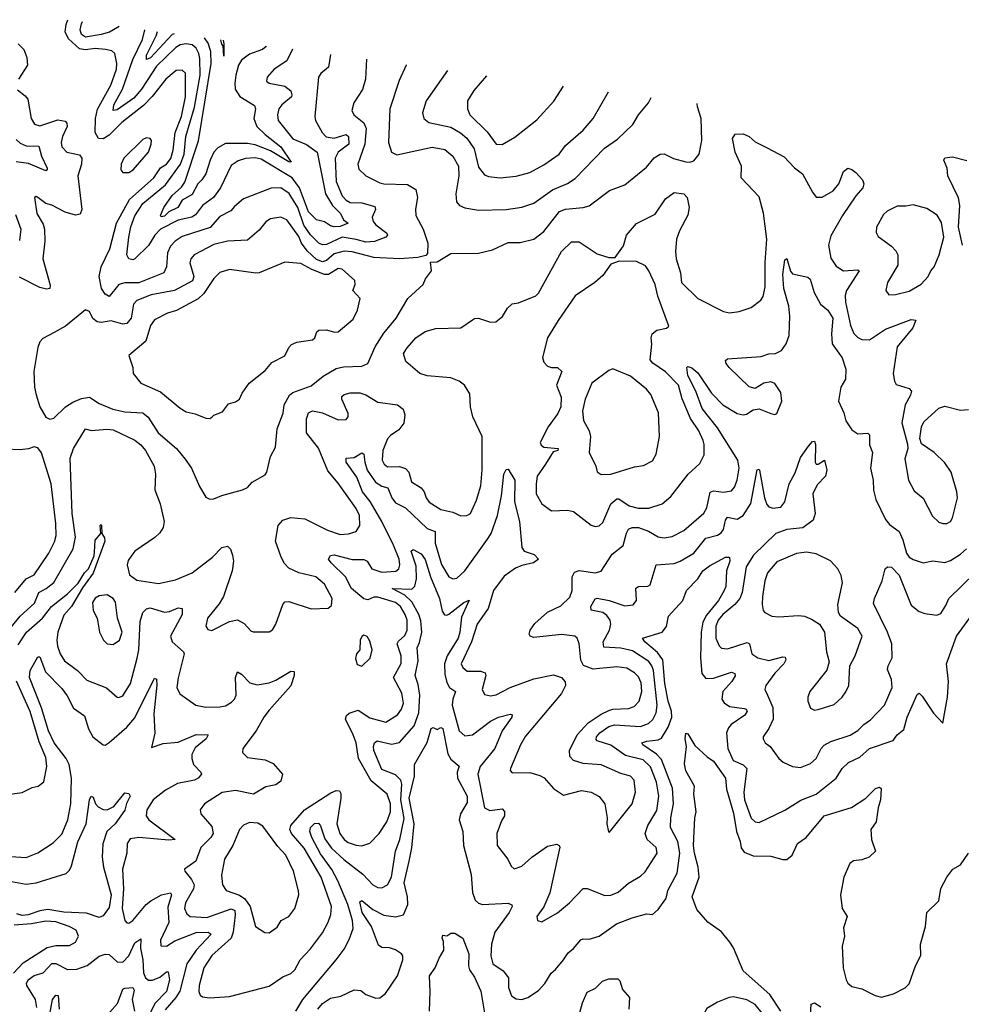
# Model space of a CAD drawing. Extents: x 1678431 to 1860718, y 384618 to 522882.
# Tile 128 of 256: x 1681672 to 1686439, y 503310 to 508296. Entities that reach past the tile are written whole.
import ezdxf

# ---------------------------------------------------------------- set-up
doc = ezdxf.new("R2010")
doc.units = 0

msp = doc.modelspace()

# ---------------------------------------------------------------- linework, layer by layer
at = {"layer": '0CON10XD'}
for points in [[(1683246.2, 508120.3), (1683235.7, 508055), (1683196.4, 508023.6), (1683184.4, 508005), (1683166.4, 507806.4), (1683170.5, 507785), (1683202.8, 507725), (1683223.3, 507703.3), (1683265, 507696.5), (1683324.7, 507714.7), (1683336.2, 507705), (1683337.8, 507665), (1683284.7, 507625), (1683269.2, 507595), (1683275, 507476.2), (1683304.9, 507404.9), (1683325, 507382.2), (1683345, 507370.3), (1683405, 507369.5), (1683470.9, 507350.9), (1683473.3, 507335), (1683456.8, 507296.8), (1683461.3, 507275), (1683475, 507257.9), (1683531.5, 507215), (1683533.8, 507205), (1683525.6, 507194.4), (1683467.6, 507172.4), (1683425, 507170.2), (1683375, 507183.1), (1683305, 507194.8), (1683225, 507157.2), (1683205, 507156.3), (1683186.4, 507165), (1683145, 507207), (1683110.8, 507255), (1683080.5, 507345), (1683036.2, 507416.2), (1682995, 507444.2), (1682945, 507442.8), (1682805, 507388.5), (1682759.3, 507350.7), (1682741.7, 507328.3), (1682685, 507299.6), (1682636.1, 507243.9), (1682495, 507197.9), (1682459.1, 507175), (1682435, 507148.9), (1682420.3, 507115), (1682414.7, 507045), (1682402.2, 507015), (1682275, 506964.4), (1682205, 506963), (1682175, 506955.3), (1682125, 506894.4), (1682105, 506906.5), (1682086.8, 506935), (1682074.5, 506995), (1682085.6, 507045), (1682129.4, 507135), (1682162.5, 507265), (1682228.1, 507385), (1682352.1, 507495), (1682384.4, 507545.6), (1682415, 507565.2), (1682437.3, 507592.7), (1682450, 507635), (1682458.9, 507725), (1682492, 507805), (1682511.9, 507905), (1682510.9, 508025), (1682495, 508040), (1682465, 508039.1), (1682411.5, 507995), (1682343.5, 507906.5), (1682299.2, 507860.8), (1682190, 507775), (1682125, 507711.4), (1682095, 507692.5), (1682071.5, 507695), (1682054.2, 507725), (1682056.4, 507795), (1682066.6, 507843.4), (1682133.8, 507965), (1682162.9, 508045), (1682164.7, 508075), (1682154.4, 508125), (1682138.5, 508138.5), (1682107.5, 508145), (1682055, 508149.4), (1682005, 508143.6), (1681975, 508149.1), (1681918.7, 508198.7), (1681903, 508235), (1681907.5, 508272.5), (1681915.3, 508296)], [(1682176.5, 508261.6), (1682127.7, 508232.3), (1682085, 508221.2), (1682005, 508208.3), (1681985, 508221.6), (1681978.1, 508245), (1681984.8, 508275), (1681990.8, 508286.1)], [(1683054, 508146.6), (1683025, 508087.1), (1682961.1, 508045), (1682924.3, 508005), (1682922.5, 507985), (1682936, 507974), (1683015, 507959.4), (1683044.7, 507935), (1683050.7, 507915), (1683047.5, 507905), (1682999.5, 507865), (1682984.6, 507845), (1682977.1, 507815), (1682980.8, 507785), (1683055, 507693.1), (1683125, 507664.1), (1683178.2, 507625), (1683221.1, 507415), (1683255.5, 507355), (1683296.4, 507315), (1683312.1, 507282.1), (1683335.8, 507265), (1683295, 507248.7), (1683265, 507247.1), (1683245, 507252.5), (1683215, 507272.8), (1683175, 507282.9), (1683135, 507323.5), (1683088.9, 507445), (1683051.9, 507495), (1682895, 507589.5), (1682865, 507597.2), (1682815, 507593.1), (1682778, 507582), (1682743, 507557), (1682688.4, 507445), (1682653.4, 507395), (1682597.4, 507355), (1682562.6, 507307.4), (1682543.6, 507296.4), (1682475, 507280.3), (1682384.5, 507235.5), (1682356.1, 507205), (1682325, 507153.1), (1682255, 507085.7), (1682245, 507080.6), (1682224.2, 507085), (1682215.5, 507105), (1682224.8, 507195), (1682235, 507247.1), (1682255, 507302.9), (1682295.2, 507365), (1682409.8, 507460.2), (1682486.1, 507563.9), (1682504.9, 507615), (1682513.6, 507705), (1682557, 507853), (1682585.1, 508015), (1682585, 508098.8), (1682579.8, 508125), (1682565, 508151.6), (1682545, 508168.2), (1682515, 508173.5), (1682485, 508168), (1682462.2, 508155), (1682365, 508060.4), (1682289, 507945), (1682250.9, 507899.1), (1682165, 507838.8), (1682145.5, 507835.5), (1682149.1, 507865), (1682193, 507945), (1682244.6, 508095), (1682293.3, 508195), (1682305.6, 508244.6)], [(1682454, 508225.2), (1682445, 508220.5), (1682335, 508102.2), (1682314.6, 508094.6), (1682314.4, 508115.6), (1682363.2, 508215), (1682369.2, 508236.3)], [(1682918.2, 508164.4), (1682919.7, 508160.3), (1682900.8, 508145), (1682835, 508120.9), (1682795, 508091.8), (1682780, 508065), (1682767.3, 508015), (1682760.7, 507975), (1682762.8, 507945), (1682787.1, 507907.1), (1682860.8, 507860.8), (1682865.4, 507845), (1682857.2, 507795), (1682873.3, 507755), (1682914.7, 507714.7), (1682995, 507652.2), (1683046.5, 507575), (1683035, 507575.7), (1682941.9, 507631.9), (1682865, 507662.6), (1682825, 507669.7), (1682715, 507668.6), (1682675, 507646.6), (1682654.6, 507625.4), (1682635.8, 507585), (1682615.2, 507514.8), (1682594.4, 507485.6), (1682574.8, 507465.2), (1682545, 507410.7), (1682495, 507381.6), (1682472.5, 507345), (1682427.7, 507322.3), (1682405, 507301.9), (1682388.3, 507298.3), (1682384.3, 507305), (1682401.8, 507345), (1682443.5, 507405), (1682491.2, 507448.8), (1682507.5, 507472.5), (1682576.8, 507683.2), (1682641, 508075), (1682639.2, 508135), (1682627.2, 508177.2), (1682608.6, 508204.9)], [(1682702.6, 508192.6), (1682705.5, 508174.5), (1682705, 508111.2), (1682703, 508163), (1682695, 508172.5), (1682690.3, 508194.2)], [(1681665, 508174.4), (1681692.7, 508145), (1681708.9, 508105), (1681711.4, 508065), (1681665.6, 507995)], [(1683427.4, 508095.4), (1683422.9, 507995), (1683408, 507942), (1683363.1, 507875), (1683354.5, 507835.5), (1683364.4, 507815), (1683413.8, 507773.8), (1683425.9, 507745), (1683418.8, 507665), (1683384.7, 507565), (1683389.8, 507539.8), (1683424.3, 507505), (1683495, 507470), (1683515, 507464.6), (1683635, 507460.8), (1683676.9, 507436.9), (1683685.6, 507395), (1683675.8, 507335.8), (1683677.5, 507305), (1683715.5, 507235), (1683738.9, 507165), (1683737.3, 507112.7), (1683727.7, 507102.3), (1683687.8, 507092.2), (1683595, 507085.4), (1683465, 507091.8), (1683355, 507120.2), (1683315, 507124.3), (1683265, 507110.4), (1683225, 507076.8), (1683205, 507069.5), (1683175, 507082), (1683127.3, 507125), (1683099.7, 507165), (1683085, 507198.1), (1683025, 507282.3), (1682995, 507296.2), (1682942.4, 507287.6), (1682917.6, 507272.4), (1682885, 507230.8), (1682825, 507179.4), (1682725, 507175.4), (1682655, 507157.5), (1682555.6, 507105), (1682538.2, 507085), (1682533.2, 507065), (1682553.2, 506995), (1682546.7, 506973.3), (1682455.7, 506925), (1682337.9, 506902.1), (1682266, 506874), (1682248.4, 506855), (1682236.2, 506785), (1682215, 506757.3), (1682195, 506754.7), (1682135, 506771.9), (1682085, 506762.5), (1682065.3, 506765.3), (1682043.3, 506783.3), (1682025, 506818.8), (1682005, 506826.2), (1681904.3, 506745), (1681847.4, 506712.6), (1681788.9, 506681.1), (1681774.2, 506665), (1681763.4, 506636.6), (1681743.8, 506515), (1681747.3, 506435), (1681755, 506396.7), (1681774.5, 506335), (1681805, 506283.3), (1681825, 506273.3), (1681845, 506277.5), (1681904.6, 506335.4), (1681940.6, 506359.4), (1681985, 506377.7), (1682025, 506385.5), (1682075, 506352.1), (1682143.4, 506323.4), (1682205, 506310.6), (1682295, 506305.3), (1682323.5, 506283.5), (1682374, 506204), (1682465.5, 506125), (1682510.5, 506070.5), (1682542.5, 506025), (1682582.8, 505932.8), (1682615, 505878.8), (1682635, 505868.8), (1682655, 505870), (1682695, 505887.5), (1682800, 505915), (1682825, 505926.7), (1682850, 505955), (1682915, 505991.2), (1682923.8, 506005), (1682942, 506085), (1682967.8, 506132.2), (1682976.5, 506225), (1683006, 506304), (1683010.7, 506345), (1683038.5, 506395), (1683055, 506408.2), (1683148, 506442), (1683208.8, 506491.2), (1683275, 506530.5), (1683311.7, 506538.3), (1683405, 506541.1), (1683434, 506555), (1683471.3, 506638.7), (1683515, 506708.5), (1683577.9, 506785), (1683636.4, 506883.6), (1683715, 506956), (1683726.1, 506983.9), (1683756.7, 507025), (1683752.5, 507067.5), (1683785, 507070), (1683855, 507111.4), (1683995.5, 507114.5), (1684065, 507130), (1684145, 507167.8), (1684205, 507167.8), (1684274.6, 507185.4), (1684325, 507223.3), (1684405.4, 507325), (1684435, 507336.7), (1684525.3, 507344.7), (1684555, 507353.8), (1684658.1, 507431.9), (1684735, 507460.6), (1684845, 507548.9), (1684883.3, 507596.7), (1684915, 507614.3), (1684935, 507616.7), (1684982.6, 507592.6), (1685045, 507577.1), (1685065, 507574.6), (1685085, 507581.1), (1685111.1, 507615), (1685125.3, 507684.7), (1685122.7, 507795), (1685102.7, 507855), (1685102.4, 507872.1)], [(1683630, 508067.5), (1683628.5, 508065), (1683592.7, 507987.3), (1683546.2, 507845), (1683539.2, 507675), (1683555, 507626), (1683581.1, 507611.1), (1683759.5, 507650.5), (1683825, 507637.9), (1683865, 507604.4), (1683893.8, 507555), (1683895.3, 507505), (1683879.6, 507415), (1683883.6, 507373.6), (1683898, 507355), (1683925, 507343.3), (1683995, 507331.1), (1684135.4, 507334.6), (1684215, 507346), (1684275, 507367.2), (1684370, 507435), (1684445, 507466.7), (1684485, 507491.9), (1684633.5, 507645), (1684699, 507691), (1684776.7, 507765), (1684805.3, 507814.7), (1684855.3, 507874.7), (1684868.7, 507902.2)], [(1683837.4, 508038.9), (1683730.6, 507885), (1683712.2, 507825), (1683718.6, 507795), (1683744.2, 507775), (1683855, 507751.6), (1683903.4, 507723.4), (1683935, 507695.4), (1683972.7, 507642.7), (1683995, 507548.6), (1684025, 507510), (1684045, 507501.5), (1684105, 507495.4), (1684185, 507503.6), (1684255, 507523.1), (1684325, 507560.9), (1684402.9, 507615), (1684435, 507658.9), (1684524, 507736), (1684575.6, 507795), (1684652.4, 507930.1)], [(1684035.6, 508011.6), (1683972.1, 507937.9), (1683940, 507885), (1683938.5, 507845), (1683950.9, 507815), (1684038.3, 507728.3), (1684084, 507665), (1684115, 507664.5), (1684178.3, 507701.7), (1684290.4, 507789.6), (1684376.9, 507883.1), (1684425.3, 507959.4)], [(1681660.7, 507940.7), (1681700.1, 507910.1), (1681712.8, 507892.8), (1681730.8, 507795), (1681747.3, 507767.3), (1681775, 507758.8), (1681865, 507789), (1681902.9, 507782.9), (1681911.6, 507771.6), (1681913.3, 507755), (1681888.8, 507705), (1681882.1, 507675), (1681885, 507652), (1681910.8, 507625), (1681975, 507612.2), (1681986.9, 507595), (1681985.3, 507565), (1681966, 507505), (1681986.8, 507335), (1681978.1, 507311.9), (1681955, 507306.9), (1681902, 507322), (1681835, 507357.5), (1681805, 507365.8), (1681765, 507396), (1681755, 507400), (1681747.5, 507395), (1681759.5, 507315), (1681790.8, 507260.8), (1681797.5, 507235), (1681798.9, 507175), (1681790, 507085), (1681827.4, 506952.6), (1681824.3, 506935.7), (1681808.3, 506931.7), (1681775, 506939.2), (1681671.5, 506991.5)], [(1681629.6, 505220.4), (1681674.2, 505275), (1681747.9, 505342.1), (1681769.2, 505395), (1681806.9, 505415), (1681845, 505446.7), (1681942.5, 505617.5), (1681954.8, 505675), (1681937.6, 505795), (1681928.2, 506075), (1681944.7, 506125), (1682005, 506223.5), (1682035, 506216.1), (1682115, 506222.4), (1682145, 506218.8), (1682255, 506166.2), (1682285, 506143.8), (1682308.4, 506115), (1682352.3, 506035), (1682359.2, 505995), (1682355.8, 505915), (1682382.9, 505845), (1682403.8, 505755), (1682399.2, 505725), (1682381.9, 505698.1), (1682356.3, 505673.7), (1682255.8, 505605), (1682239.4, 505585), (1682222, 505558), (1682216.9, 505535), (1682228.8, 505485), (1682265, 505458), (1682375, 505440.8), (1682460.9, 505459.1), (1682545.6, 505495), (1682647.8, 505575), (1682695, 505623.1), (1682725, 505630), (1682740, 505615), (1682750.4, 505585), (1682754.5, 505555), (1682747.5, 505505), (1682704.2, 505375.8), (1682682.5, 505337.5), (1682623.1, 505265), (1682614, 505225), (1682625, 505208.8), (1682645, 505204), (1682735, 505248.5), (1682775, 505256.7), (1682807.9, 505237.9), (1682841.7, 505201.7), (1682853.6, 505196.4), (1682935, 505196.2), (1682952.7, 505207.3), (1682968.6, 505235), (1683004.4, 505335), (1683015, 505347.5), (1683035, 505350), (1683147.7, 505312.3), (1683233.6, 505316.4), (1683250.7, 505329.3), (1683254.2, 505365), (1683215, 505438.6), (1683171.2, 505475), (1683085, 505494.5), (1683035, 505518.1), (1683012.9, 505542.9), (1682995.3, 505575.3), (1682966.5, 505655), (1682980.4, 505735), (1683005, 505762.1), (1683044.7, 505775.3), (1683115, 505769.2), (1683230.9, 505710.9), (1683295, 505690), (1683336.9, 505693.1), (1683376, 505705), (1683394.4, 505735), (1683392.5, 505785), (1683375, 505821.1), (1683285, 505949.6), (1683231.8, 506011.8), (1683185, 506125.6), (1683124.8, 506204.8), (1683124.4, 506275.6), (1683134.1, 506305.9), (1683155.2, 506315.2), (1683205.7, 506305.7), (1683285, 506269.5), (1683325, 506271.4), (1683335.6, 506285), (1683335, 506302.5), (1683303.1, 506375), (1683302.8, 506387.2), (1683315, 506398.1), (1683345, 506407.3), (1683395, 506406.1), (1683425, 506396.7), (1683485, 506359.4), (1683585, 506346.1), (1683613.3, 506323.2), (1683621.9, 506295), (1683616.6, 506253.4), (1683591.2, 506218.8), (1683548.9, 506191.1), (1683535, 506174.4), (1683510, 506115), (1683508, 506065), (1683517.3, 506045), (1683535, 506031.2), (1683595, 506034.2), (1683625, 506022.9), (1683641.6, 506005), (1683656.4, 505956.4), (1683705, 505926), (1683719.1, 505905), (1683729.6, 505875), (1683745, 505853.1), (1683805, 505816.5), (1683865, 505802.7), (1683905, 505783.1), (1683935, 505785.6), (1683953.6, 505796.4), (1683985, 505863.8), (1684006.9, 505935), (1684013.7, 506016.3), (1684012.8, 506185), (1683966.7, 506285), (1683953.7, 506335), (1683951.3, 506401.3), (1683924.7, 506444.7), (1683896.3, 506466.3), (1683855, 506482.9), (1683735, 506493.3), (1683697.5, 506505), (1683627.1, 506565), (1683615.7, 506605), (1683633.3, 506635), (1683677.8, 506685), (1683725, 506716.4), (1683778.2, 506731.8), (1683905, 506736.4), (1683965, 506776.7), (1683975, 506783.8), (1683995, 506784), (1684055, 506764.3), (1684083.2, 506766.8), (1684116.2, 506793.8), (1684142, 506835), (1684165, 506857.5), (1684197.3, 506862.7), (1684285, 506898), (1684298.3, 506911.7), (1684415, 507122), (1684465, 507171.2), (1684505, 507172), (1684595, 507111.1), (1684655, 507092), (1684687.5, 507092.5), (1684729.3, 507150.7), (1684744.4, 507205.6), (1684795, 507263.8), (1684889.5, 507310.5), (1684940.9, 507389.1), (1684985, 507421.2), (1685035, 507414), (1685050.8, 507395), (1685061.9, 507345), (1685055, 507306.7), (1685012.6, 507227.4), (1684997.5, 507185), (1684992.7, 507122.7), (1684995.4, 507085.4), (1685016.9, 507015), (1685023.1, 506965), (1685105, 506884.5), (1685235, 506818.8), (1685265, 506811.1), (1685315, 506818.9), (1685375, 506839.4), (1685424.3, 506875), (1685435.3, 506894.7), (1685446.8, 506943.2), (1685446.7, 507066.7), (1685455.2, 507185), (1685436.8, 507316.8), (1685415, 507398.6), (1685324.3, 507495), (1685325.6, 507555), (1685294.3, 507625), (1685281.2, 507695), (1685295, 507716.7), (1685335, 507718.8), (1685365, 507703.8), (1685395, 507677.5), (1685456.4, 507646.4)], [(1681655, 507690), (1681675, 507671.3), (1681705, 507657.2), (1681770, 507655), (1681782.1, 507605), (1681811.5, 507545), (1681812, 507535), (1681805, 507531.1), (1681717.1, 507567.1), (1681655, 507576.8)], [(1682195, 507522), (1682225, 507522.5), (1682247.5, 507535), (1682324, 507625), (1682338, 507665), (1682338.8, 507685), (1682332.5, 507695), (1682315, 507697.5), (1682295, 507690), (1682199.2, 507595), (1682185.8, 507565), (1682183.8, 507535), (1682195, 507522)], [(1685456.4, 507646.4), (1685541.9, 507601.9), (1685595, 507545.6), (1685634.4, 507515), (1685685, 507422), (1685705, 507398), (1685735, 507398.1), (1685790.8, 507429.2), (1685819.5, 507465), (1685843.4, 507526.6), (1685865, 507544), (1685885, 507538), (1685905, 507522.9), (1685938.6, 507485), (1685945.7, 507465), (1685940, 507445), (1685905.3, 507404.7), (1685836.9, 507305), (1685777.8, 507202.2), (1685765.9, 507154.1), (1685777.8, 507087.8), (1685805, 507047.9), (1685843.3, 507025), (1685915, 507030), (1685922, 507025), (1685857.6, 506925), (1685851.2, 506898.8), (1685852.5, 506865), (1685877.2, 506747.2), (1685895, 506707.1), (1685915, 506686.7), (1685935, 506676.5), (1685974.6, 506675.4), (1686055, 506729.4), (1686185, 506777.1), (1686209.2, 506775), (1686193.6, 506735), (1686115, 506640), (1686094.6, 506505), (1686100, 506465), (1686109.4, 506449.4), (1686175, 506428.9), (1686186.7, 506415), (1686182.5, 506395), (1686155.5, 506345), (1686138.6, 506255), (1686167.3, 506147.3), (1686168, 506125), (1686152.9, 506072.9), (1686170.8, 505965), (1686199.7, 505909.7), (1686245, 505873.3), (1686292.6, 505782.6), (1686325, 505751.9), (1686345, 505744.4), (1686365, 505745.6), (1686384.5, 505755.5), (1686395, 505773.8), (1686418.9, 505875), (1686416.7, 505905), (1686387.5, 506005), (1686355, 506052), (1686301.2, 506105), (1686237.9, 506147.9), (1686229.2, 506175), (1686237.8, 506235), (1686249.8, 506260.2), (1686325, 506329.2), (1686355, 506338.9), (1686435, 506318.9), (1686475, 506322)], [(1686444.8, 507154.8), (1686425.5, 507245), (1686432.1, 507355), (1686423.9, 507393.9), (1686370, 507505), (1686368, 507545), (1686350, 507585), (1686355, 507596.2), (1686395, 507601.4), (1686466.9, 507583.1)], [(1686072.7, 506902.7), (1686105, 506904.3), (1686175, 506921.2), (1686235, 506957.1), (1686271.4, 506995), (1686284.4, 507025), (1686301.4, 507045), (1686327.5, 507105), (1686350.8, 507195), (1686339.3, 507269.3), (1686316.9, 507306.9), (1686265, 507340.6), (1686195, 507358.8), (1686158.8, 507351.2), (1686115, 507351.4), (1686063.8, 507326.2), (1686045, 507310), (1686009.2, 507245), (1686008.3, 507218.3), (1686018.7, 507198.7), (1686085, 507148.5), (1686108.2, 507125), (1686117.9, 507105), (1686117.4, 507052.6), (1686065.8, 506965), (1686056.2, 506925), (1686072.7, 506902.7)], [(1681650.4, 507310.4), (1681678.9, 507235), (1681671.7, 507178.3)], [(1682635, 506276.2), (1682645, 506283.3), (1682655, 506293.3), (1682699.1, 506310.9), (1682728.6, 506351.4), (1682765, 506360.8), (1682785, 506373.8), (1682799.2, 506405), (1682834.6, 506455.4), (1682915, 506520), (1682949.5, 506560.5), (1683015, 506594.3), (1683034.6, 506635.4), (1683049.1, 506650.9), (1683075, 506662.7), (1683154.6, 506675.4), (1683165.7, 506685), (1683175.7, 506715), (1683186.3, 506723.7), (1683225, 506725.4), (1683265.6, 506714.4), (1683285, 506715.8), (1683361.1, 506778.9), (1683381.9, 506825), (1683395.6, 506885), (1683359.1, 506925), (1683370, 506955), (1683368.9, 506975), (1683305, 507033.1), (1683285, 507036.3), (1683235, 507006), (1683215, 507005.2), (1683150.7, 507030.7), (1683095, 507062.2), (1683015, 507068.1), (1682885, 507013.8), (1682867.5, 507012.5), (1682735, 507031.5), (1682685, 507016.5), (1682654.6, 506985), (1682605, 506908.8), (1682575, 506883.2), (1682466.1, 506823.9), (1682420.6, 506809.4), (1682355, 506776.7), (1682335, 506748), (1682311.7, 506668.3), (1682224.4, 506595), (1682245.5, 506535.5), (1682246.9, 506505), (1682285.4, 506455.4), (1682385, 506411.9), (1682485, 506328.6), (1682515, 506310.8), (1682560.5, 506300.5), (1682615, 506278), (1682635, 506276.2)], [(1683360.8, 504675), (1683321.9, 504755), (1683327, 504773), (1683340.5, 504785), (1683385, 504799.6), (1683445, 504761.5), (1683525, 504739.6), (1683585, 504775.5), (1683605.9, 504805), (1683614.7, 504835), (1683606.2, 504886.2), (1683565.2, 504965), (1683603.4, 505036.6), (1683603, 505075), (1683582.6, 505135), (1683590.3, 505149.7), (1683621.4, 505178.6), (1683633.3, 505205), (1683633.5, 505255), (1683623.5, 505285), (1683600, 505325), (1683575, 505345.2), (1683485, 505372.4), (1683465, 505372.5), (1683435, 505358.6), (1683415, 505362.9), (1683351.8, 505415), (1683321.1, 505475), (1683248.8, 505545), (1683235.5, 505565), (1683245, 505582.9), (1683264.1, 505585.9), (1683355, 505562.8), (1683415, 505562), (1683431.1, 505555), (1683455.6, 505515), (1683505, 505499), (1683576.5, 505503.5), (1683591.8, 505515), (1683597.4, 505535), (1683593.3, 505565), (1683565, 505634.5), (1683505.1, 505755), (1683445.7, 505855.7), (1683407.6, 505905), (1683379.3, 505979.3), (1683324.3, 506055.7), (1683324.3, 506075.7), (1683365, 506078.9), (1683405, 506102), (1683415, 506096.7), (1683419.1, 506055), (1683431.9, 506015), (1683473.9, 505953.9), (1683505, 505933.3), (1683536.7, 505925), (1683556.2, 505875), (1683575, 505848.8), (1683625, 505823.8), (1683735, 505720.3), (1683775.2, 505705.2), (1683775.7, 505645), (1683806.8, 505536.8), (1683845, 505474.5), (1683865, 505465.5), (1683885, 505468.2), (1683925, 505506.1), (1684040.9, 505665), (1684059.3, 505695), (1684091.3, 505785), (1684111.2, 505885), (1684122.6, 505995), (1684135, 506018.8), (1684145, 506020), (1684179.6, 505965), (1684177.2, 505855), (1684201.9, 505755), (1684214.2, 505624.2), (1684225.7, 505605), (1684277.3, 505587.3), (1684298, 505565), (1684274, 505545), (1684215, 505532.8), (1684181.8, 505518.2), (1684125, 505478.2), (1684070.9, 505405), (1684043.2, 505315), (1684015.2, 505274.8), (1683988.1, 505235), (1683959.5, 505145), (1683907.5, 505035), (1683915.6, 505015), (1683936.9, 504996.9), (1684005, 504997.9), (1684028, 504988), (1684031.3, 504975), (1684013.3, 504905), (1684025, 504878.8), (1684055, 504871.9), (1684085, 504876.7), (1684155.3, 504914.7), (1684275, 504957.9), (1684375, 504978.2), (1684414.7, 504964.7), (1684433, 504943), (1684435.4, 504925), (1684414.5, 504885), (1684232.1, 504667.9), (1684206.9, 504625), (1684157.1, 504505), (1684156, 504495), (1684165, 504482.5), (1684254.6, 504484.6), (1684305, 504469.5), (1684327.2, 504457.2), (1684375, 504403.8), (1684425, 504368.8), (1684517.1, 504392.9), (1684565, 504384.4), (1684605, 504362.9), (1684634.2, 504325), (1684646.1, 504253.9), (1684643.9, 504223.9), (1684653, 504183), (1684658.3, 504181.7), (1684772.9, 504325), (1684790, 504385), (1684782.9, 504445), (1684765, 504465.6), (1684715, 504479.4), (1684615, 504522.9), (1684525, 504529.3), (1684475, 504544.4), (1684457.5, 504565), (1684456.2, 504595), (1684494, 504675), (1684550.7, 504735), (1684615, 504779.5), (1684655, 504798.2), (1684675.6, 504804.4), (1684755, 504807.8), (1684782.2, 504817.8), (1684808.2, 504845), (1684820.9, 504895), (1684818.2, 504938.2), (1684805, 504967.8), (1684785, 504988.8), (1684745, 505011.8), (1684695, 505020), (1684575, 505006.7), (1684526.5, 505026.5), (1684512.5, 505052.5), (1684505, 505136.7), (1684494.6, 505164.6), (1684482, 505175), (1684415, 505182.4), (1684275, 505167.5), (1684255.7, 505175), (1684251.8, 505185), (1684256, 505205), (1684280.7, 505239.3), (1684345, 505296.7), (1684411.5, 505328.5), (1684458, 505372), (1684468.2, 505405), (1684468.9, 505475), (1684481.3, 505498.7), (1684505, 505506.6), (1684585, 505494.6), (1684616.1, 505503.9), (1684670.9, 505589.1), (1684727, 505633), (1684743.6, 505696.4), (1684755, 505716), (1684772.5, 505725), (1684805, 505724.7), (1684855, 505706.6), (1684905, 505676.8), (1684935, 505672), (1684975, 505678.9), (1685035, 505709.6), (1685135, 505796.9), (1685150.3, 505825), (1685167.1, 505902.9), (1685185, 505910), (1685235, 505904.1), (1685275, 505910.5), (1685291.3, 505928.7), (1685304.8, 505965.2), (1685313.8, 506025), (1685307.1, 506065), (1685205, 506229.2), (1685127.6, 506327.6), (1685094.4, 506415), (1685054.5, 506495), (1685049.2, 506535), (1685055, 506539.4), (1685075, 506533.3), (1685105, 506507.5), (1685175, 506404.1), (1685231.1, 506345), (1685305, 506302.3), (1685334.4, 506295.6), (1685351.3, 506298.7), (1685385, 506320), (1685415, 506326.2), (1685475, 506301.2), (1685495, 506296.7), (1685505, 506301.2), (1685530.5, 506365), (1685525, 506408), (1685495, 506453.5), (1685475, 506462.3), (1685438.8, 506455), (1685395, 506428.8), (1685365, 506436.2), (1685264.5, 506535), (1685248.6, 506555), (1685245, 506570), (1685255, 506578), (1685425, 506590.5), (1685465, 506604.3), (1685497.5, 506605), (1685528.8, 506621.2), (1685553.1, 506655), (1685567.6, 506697.6), (1685570.7, 506795), (1685565.8, 506845), (1685540, 506935), (1685535.4, 507005), (1685545, 507080), (1685555, 507087.5), (1685575, 507022.5), (1685585, 507010), (1685662.5, 506992.5), (1685673, 506983), (1685694.5, 506915), (1685725.5, 506855.5), (1685763.3, 506825), (1685788.8, 506785), (1685781.9, 506705), (1685784.6, 506655), (1685835, 506584.3), (1685854.3, 506525.7), (1685852, 506475), (1685829.1, 506435), (1685816.5, 506365), (1685844.7, 506304.7), (1685854.8, 506264.8), (1685885, 506219.1), (1685915, 506199.2), (1685965, 506202.9), (1685974.4, 506194.4), (1685973.9, 506143.9), (1685990, 506105), (1685979.7, 506025), (1685992.4, 505965), (1685994.1, 505914.1), (1686006.9, 505866.9), (1686054.5, 505765), (1686075, 505739.4), (1686123.8, 505703.8), (1686143.1, 505663.1), (1686161.5, 505595), (1686175, 505574.6), (1686195, 505562.1), (1686245, 505545.6), (1686295.5, 505555.5), (1686355, 505548.1), (1686385, 505557.3), (1686435, 505589.6), (1686465, 505616.7)], [(1684585, 505730), (1684605, 505733.3), (1684625, 505750.8), (1684665.6, 505844.4), (1684695, 505869.5), (1684705, 505870), (1684757.1, 505835), (1684803.2, 505823.2), (1684856.9, 505823.1), (1684925.3, 505844.7), (1684968.1, 505881.9), (1685055.4, 505994.6), (1685115, 506049.2), (1685136.8, 506093.2), (1685137.5, 506145), (1685132.1, 506165), (1685110, 506215), (1685067.3, 506277.3), (1685026.4, 506376.4), (1685008, 506445), (1684942.3, 506512.3), (1684876.8, 506556.8), (1684863.9, 506573.9), (1684872.6, 506652.6), (1684868.2, 506685), (1684874.4, 506705), (1684896.9, 506723.1), (1684946.4, 506733.6), (1684958.8, 506745), (1684903.4, 506896.6), (1684888.8, 506955), (1684857.2, 507025), (1684839.6, 507049.6), (1684795, 507071.8), (1684707.1, 507072.9), (1684665, 507058.8), (1684625, 507001.4), (1684584.2, 506965), (1684485, 506897.5), (1684397.9, 506772.1), (1684343.6, 506685), (1684318.1, 506585), (1684325, 506561.2), (1684345, 506540.8), (1684365, 506534.4), (1684395.5, 506535.5), (1684417.1, 506515), (1684390.4, 506445), (1684413.6, 506385), (1684411.7, 506335), (1684397.2, 506302.8), (1684348, 506235), (1684307.8, 506155), (1684311.5, 506141.5), (1684325, 506132.1), (1684398.8, 506125), (1684396.2, 506115), (1684372.1, 506107.9), (1684334.7, 506045), (1684292.2, 505985), (1684286.9, 505945), (1684287.3, 505895), (1684315.7, 505845), (1684365, 505808.9), (1684445, 505813.2), (1684475.8, 505805.8), (1684565, 505736), (1684585, 505730)], [(1684615, 505992.9), (1684665, 505994.6), (1684785, 506031.1), (1684830.9, 506039.1), (1684875, 506063.1), (1684895, 506096.7), (1684911.2, 506185), (1684906.5, 506305), (1684867.7, 506397.7), (1684845, 506424.4), (1684765, 506490.6), (1684675, 506528), (1684655, 506520), (1684568.6, 506455), (1684534.7, 506375.3), (1684521.8, 506315), (1684526.8, 506266.8), (1684554.4, 506215), (1684561.5, 506185), (1684554.5, 506105), (1684588.9, 506035), (1684595.8, 506005.8), (1684615, 505992.9)], [(1683070, 503275), (1683105.9, 503335), (1683273.6, 503536.4), (1683315, 503590), (1683340.9, 503639.1), (1683360.9, 503695), (1683357.4, 503735), (1683334.2, 503815), (1683282.2, 503935), (1683252.8, 503992.8), (1683195, 504072.2), (1683151.4, 504155), (1683140.4, 504185), (1683143.8, 504205), (1683165, 504225.6), (1683185, 504226.9), (1683195, 504214), (1683217.5, 504147.5), (1683250.6, 504100.6), (1683313.2, 504043.2), (1683409.1, 503969.1), (1683460.5, 503915), (1683485, 503901.8), (1683505, 503900), (1683534.2, 503915.8), (1683554.1, 503955), (1683574.3, 504085), (1683597.4, 504145), (1683618.1, 504251.9), (1683602, 504345), (1683606.3, 504425), (1683602.2, 504445), (1683575, 504471.7), (1683505, 504499.1), (1683465.3, 504595), (1683463, 504615), (1683468.2, 504635), (1683482.5, 504645), (1683555, 504626.9), (1683595, 504636), (1683668.8, 504721.2), (1683693.2, 504786.8), (1683697.3, 504875), (1683689.2, 504929.2), (1683673.8, 504975), (1683689, 505049), (1683684.1, 505115), (1683697, 505143), (1683707.4, 505195), (1683702.7, 505252.7), (1683692.3, 505285), (1683658.2, 505348.2), (1683622.3, 505382.3), (1683557.5, 505415), (1683656.9, 505413.1), (1683673.1, 505426.9), (1683680.8, 505465), (1683678.7, 505528.7), (1683654.3, 505605.7), (1683665, 505612.5), (1683705, 505590.6), (1683725, 505562.5), (1683751.2, 505475), (1683797.5, 505365), (1683811.1, 505301.1), (1683822.8, 505282.8), (1683835, 505280.6), (1683845, 505286.4), (1683920, 505345), (1683947, 505357), (1683908.9, 505271.1), (1683901.2, 505195), (1683892.6, 505165), (1683836.4, 505075), (1683822.8, 505035), (1683825, 504982), (1683835, 504940), (1683848.8, 504915), (1683878.2, 504895), (1683864.4, 504855), (1683862.1, 504825), (1683897.5, 504695), (1683925, 504669.6), (1683965, 504674.7), (1684055, 504743.5), (1684095.8, 504764.3), (1684155, 504780), (1684165.7, 504775.7), (1684164.3, 504765), (1684115.3, 504695), (1684076.9, 504605), (1684002.5, 504515), (1683991.4, 504475), (1684025, 504304.4), (1684051.7, 504291.7), (1684115, 504300), (1684126.8, 504286.8), (1684126.4, 504265), (1684110.8, 504239.2), (1684087.9, 504175), (1684088.9, 504115), (1684142.9, 504045), (1684159.7, 504009.7), (1684175, 503996.2), (1684215, 504009.4), (1684264.7, 504055.3), (1684345, 504111.2), (1684391.4, 504121.4), (1684403.8, 504115), (1684406.6, 504106.6), (1684355.8, 503874.2), (1684325.3, 503804.7), (1684290, 503755), (1684294.1, 503734.1), (1684315, 503728.8), (1684395, 503773.1), (1684455.6, 503825), (1684525, 503897.5), (1684545, 503896.5), (1684635, 503861.9), (1684665, 503863.6), (1684701.8, 503878.2), (1684755, 503923.8), (1684815, 503960), (1684838.2, 503981.8), (1684899.1, 504075), (1684894.5, 504105), (1684847.9, 504145), (1684839.4, 504175), (1684851.4, 504215), (1684897.6, 504292.4), (1684908.4, 504365), (1684895.2, 504435), (1684865, 504513.1), (1684828.3, 504548.3), (1684739.7, 504569.7), (1684665, 504622.8), (1684595, 504643.8), (1684590.5, 504650.5), (1684592.2, 504665), (1684608.7, 504685), (1684655, 504717.7), (1684683.8, 504726.2), (1684815, 504717.7), (1684855, 504732.5), (1684877.3, 504752.7), (1684894.1, 504785.9), (1684898.8, 504825), (1684880.6, 505000.6), (1684872.5, 505025), (1684856.6, 505046.6), (1684775, 505100.4), (1684715, 505114), (1684628.8, 505118.8), (1684625.3, 505145), (1684657.6, 505205), (1684664.7, 505235), (1684662.2, 505255), (1684645, 505279.6), (1684625, 505294), (1684565.6, 505305.6), (1684563.8, 505325), (1684585, 505362.9), (1684595, 505367.3), (1684655.6, 505355.6), (1684735, 505327.8), (1684777.5, 505332.5), (1684795.4, 505355), (1684791.7, 505418.3), (1684804.7, 505425.3), (1684852.5, 505427.5), (1684864.4, 505435), (1684895, 505535.7), (1684985, 505543.2), (1685015, 505553.4), (1685084.5, 505595.5), (1685145, 505671.2), (1685204.4, 505685.6), (1685222.7, 505697.3), (1685234.8, 505715.2), (1685245, 505762.5), (1685255, 505777.3), (1685305, 505767.5), (1685335, 505785.4), (1685374.1, 505845.9), (1685405, 506017.5), (1685415, 506020), (1685416.7, 506015), (1685442.9, 505875), (1685455, 505841.9), (1685465, 505830), (1685485, 505822), (1685525, 505827.9), (1685546.2, 505855), (1685568.1, 505945), (1685598.2, 506001.8), (1685625, 506079.2), (1685665, 506136.2), (1685685, 506160), (1685695, 506162.5), (1685700, 506145), (1685698.6, 506055), (1685705, 506046), (1685715, 506045.7), (1685746.2, 506066.2), (1685757.4, 506017.4), (1685751.5, 505985), (1685708.5, 505941.5), (1685687.9, 505895), (1685698.4, 505795), (1685688.2, 505761.8), (1685637.4, 505722.6), (1685555, 505714.4), (1685500.4, 505695), (1685387.2, 505585), (1685349.2, 505525), (1685329, 505395), (1685317.7, 505365), (1685293.3, 505335), (1685232, 505285), (1685208.4, 505255), (1685196.1, 505225), (1685196.4, 505165), (1685213.8, 505125), (1685225, 505114.4), (1685255, 505111.1), (1685355, 505143.1), (1685366.8, 505135), (1685377.7, 505085), (1685408.6, 505065), (1685465, 505051.6), (1685535, 505070), (1685547.9, 505067.9), (1685550.6, 505055), (1685540, 505035), (1685495, 504987.3), (1685448.6, 504925), (1685444.2, 504905), (1685458.2, 504875), (1685484.1, 504814.1), (1685486, 504755), (1685463.8, 504706.2), (1685436.2, 504665), (1685436.2, 504655), (1685446.2, 504635), (1685470.8, 504615), (1685514.6, 504554.6), (1685536.3, 504536.3), (1685585, 504514.4), (1685625, 504510), (1685675, 504530), (1685705, 504555.7), (1685729.2, 504605), (1685745, 504621.8), (1685778.7, 504641.3), (1685876.6, 504673.4), (1685915, 504696.2), (1685945, 504727.3), (1685979.4, 504750.6), (1686050.5, 504825), (1686089.3, 504915), (1686085.3, 504955), (1686065.3, 505005), (1686068.7, 505025), (1686089.1, 505065), (1686087.8, 505135), (1686065.2, 505195), (1685995, 505340), (1685998.8, 505365), (1686038.8, 505455), (1686053.8, 505516.2), (1686065, 505525.7), (1686085, 505524.5), (1686125, 505483.3), (1686185, 505331.4), (1686225, 505300), (1686255, 505289.4), (1686315, 505280), (1686335, 505290), (1686360.8, 505329.2), (1686375.6, 505365), (1686509.2, 505495)], [(1681648.2, 505395), (1681705, 505464.5), (1681745, 505484.6), (1681820.4, 505595), (1681847.9, 505652.1), (1681856.3, 505685), (1681855.2, 505745), (1681831.3, 505945), (1681782.2, 506102.2), (1681765, 506127.5), (1681745, 506133.3), (1681717.1, 506122.9), (1681675, 506117.8), (1681598, 506122)], [(1681665, 505130), (1681706.7, 505195), (1681787.3, 505265), (1681832.9, 505325), (1681915, 505389.1), (1681967.6, 505442.4), (1682000.9, 505495), (1682020.5, 505515), (1682049.3, 505580.7), (1682050.4, 505600.4), (1682055, 505660), (1682082.5, 505695), (1682080, 505735), (1682085, 505740), (1682086.7, 505735), (1682087.5, 505695), (1682101.7, 505671.7), (1682104, 505655), (1682045, 505494.2), (1681990.2, 505419.8), (1681935, 505324.6), (1681895, 505280), (1681864.8, 505195), (1681860.5, 505155), (1681864.4, 505124.4), (1681877.8, 505085), (1681899.2, 505049.2), (1681965, 505000.8), (1682011.5, 504951.5), (1682112.2, 504912.2), (1682165, 504866.2), (1682175, 504864), (1682195, 504872), (1682232.7, 504935), (1682267.7, 505062.3), (1682276, 505105), (1682282.1, 505247.9), (1682295.7, 505294.3), (1682315, 505312.9), (1682332.8, 505317.2), (1682405, 505295.3), (1682431.2, 505298.8), (1682475, 505317.7), (1682495, 505313.8), (1682495.3, 505285), (1682436.1, 505175), (1682444.5, 505145), (1682500.9, 505095), (1682504.6, 505085), (1682473.8, 504963.8), (1682468.2, 504915), (1682482.4, 504882.4), (1682563.3, 504825), (1682614.6, 504814.6), (1682685, 504816.6), (1682715, 504821.2), (1682745, 504841.1), (1682759.2, 504855), (1682767.6, 504875), (1682764, 504966), (1682775, 504994), (1682795, 504982.9), (1682838.1, 504938.1), (1682875, 504927.8), (1682935, 504938.4), (1682968.8, 504951.2), (1683045, 504996.9), (1683062.5, 504995), (1683062, 504975), (1683045, 504922.5), (1682935, 504799.5), (1682907.9, 504765), (1682870, 504695), (1682802.5, 504605), (1682800, 504585), (1682825, 504560.8), (1682915, 504548.2), (1682955, 504530.5), (1683002.2, 504475), (1682995, 504440), (1682968.8, 504421.2), (1682917.6, 504412.4), (1682855.3, 504374.7), (1682765, 504392.5), (1682697.7, 504382.3), (1682608, 504325), (1682586.2, 504295), (1682588.8, 504275), (1682645, 504210.6), (1682652.5, 504175), (1682640.4, 504155), (1682588.7, 504105), (1682564.7, 504035.3), (1682506, 503995), (1682507.5, 503985), (1682542.9, 503942.9), (1682555.7, 503915), (1682553, 503895), (1682512.1, 503825), (1682507.1, 503795), (1682518.9, 503768.9), (1682535.8, 503755), (1682620.5, 503750.5), (1682743.1, 503793.1), (1682761.1, 503785), (1682762.9, 503762.9), (1682753.5, 503676.5), (1682742.2, 503645), (1682645, 503558.2), (1682604.3, 503495), (1682580.8, 503405), (1682580, 503375), (1682586.3, 503356.3), (1682598.3, 503348.3), (1682634, 503344), (1682735, 503350), (1682935, 503402.5), (1683005, 503448.9), (1683045, 503466.9), (1683065, 503484.4), (1683092.5, 503535), (1683145, 503591.4), (1683205, 503672.9), (1683233.5, 503726.5), (1683248.2, 503765), (1683251.6, 503805), (1683198.9, 503955), (1683111.7, 504101.7), (1683048.5, 504175), (1683040.4, 504195), (1683045, 504215.3), (1683114.7, 504295), (1683248, 504382), (1683275, 504393.5), (1683292, 504392), (1683298.5, 504378.5), (1683298.4, 504355), (1683277.9, 504225), (1683293.2, 504175), (1683315, 504145.5), (1683335, 504130.4), (1683375, 504116.2), (1683405, 504113.6), (1683445, 504125.6), (1683492.7, 504175), (1683531.2, 504235), (1683549.7, 504285), (1683549.2, 504325), (1683532.8, 504375), (1683451.8, 504441.8), (1683387.5, 504555), (1683375.3, 504635), (1683360.8, 504675)], [(1685695, 504800), (1685715, 504802.5), (1685795, 504828), (1685836.2, 504865), (1685855, 504892.5), (1685870, 504925), (1685874.3, 505025), (1685901.9, 505075), (1685936.5, 505175), (1685915, 505212.9), (1685827.5, 505275), (1685816.7, 505295), (1685814.5, 505335), (1685837.8, 505445), (1685830.9, 505480.9), (1685814.2, 505515), (1685776.1, 505556.1), (1685705, 505590.8), (1685655, 505599.6), (1685605, 505593.3), (1685505, 505550.9), (1685457.5, 505495), (1685444.6, 505455), (1685432.9, 505375), (1685430, 505335), (1685436, 505305), (1685445, 505293.8), (1685480, 505275), (1685515, 505271.9), (1685615, 505279.6), (1685645.9, 505275.9), (1685680.6, 505260.6), (1685720.8, 505235), (1685746, 505195), (1685756.9, 505095), (1685769.2, 505045), (1685757.6, 505002.4), (1685672, 504895), (1685662.5, 504865), (1685661.9, 504845), (1685675, 504810), (1685695, 504800)], [(1683180.8, 503285), (1683205, 503313.9), (1683245, 503342), (1683298.1, 503351.9), (1683365, 503384.4), (1683399.7, 503379.7), (1683425, 503360.8), (1683475, 503340.8), (1683495, 503342.5), (1683524.5, 503365.5), (1683584.7, 503455.3), (1683611.2, 503535), (1683612.5, 503555), (1683605, 503566.5), (1683575, 503586), (1683545, 503596), (1683505, 503598.5), (1683489.1, 503609.1), (1683453, 503705), (1683406.2, 503775), (1683395, 503830), (1683405, 503835.6), (1683460.4, 503790.4), (1683515, 503761.3), (1683575, 503752.5), (1683615.8, 503764.2), (1683637.4, 503815), (1683635.6, 503854.4), (1683618.8, 503925), (1683644.4, 504035), (1683657.7, 504102.3), (1683670, 504225), (1683644.5, 504355), (1683671, 504465), (1683671.1, 504525), (1683734.6, 504635.4), (1683755, 504706.7), (1683765, 504712.5), (1683785, 504702.5), (1683805, 504712.5), (1683815, 504707.5), (1683839.4, 504579.4), (1683855, 504551.2), (1683896.2, 504516.2), (1683886.2, 504485), (1683888.5, 504455), (1683938.3, 504365), (1683937.3, 504332.7), (1683904, 504275), (1683897.2, 504245), (1683915.4, 504185), (1683919.5, 504115), (1683958.3, 503968.2), (1683965, 503876.7), (1683978.5, 503838.5), (1683995, 503822.2), (1684015, 503815.4), (1684145, 503822.2), (1684164.2, 503814.2), (1684165.6, 503805), (1684150.9, 503775), (1684077.6, 503675), (1684060.4, 503615), (1684056.8, 503555), (1684068.2, 503515), (1684119.1, 503479.1), (1684147.1, 503445), (1684147.5, 503395), (1684162.7, 503352.7), (1684185, 503337.5), (1684215, 503334.4), (1684245, 503344.4), (1684299.4, 503380.6), (1684331.1, 503415), (1684362.2, 503467.8), (1684385, 503486), (1684425.7, 503535), (1684448.3, 503571.7), (1684476.2, 503593.8), (1684513.1, 503636.9), (1684525, 503642.2), (1684555, 503640.9), (1684605, 503655.4), (1684692.9, 503717.1), (1684772.4, 503747.6), (1684845, 503767.8), (1684875, 503765.8), (1684905, 503790), (1684943.5, 503845), (1684948.7, 503861.3), (1684953.3, 503886.7), (1685001.3, 503975), (1685013.7, 504075), (1685004, 504135), (1684967.1, 504205), (1684967.8, 504255), (1684981.2, 504325), (1684976.3, 504405), (1684920.5, 504550.5), (1684896.7, 504576.7), (1684827.5, 504625), (1684821.2, 504635), (1684846.5, 504643.5), (1684905, 504649.5), (1684921.7, 504658.3), (1684955.7, 504714.3), (1684973.3, 504765), (1684972.7, 504795), (1684955.7, 504845), (1684937.6, 504935), (1684927.6, 505055), (1684901.6, 505091.6), (1684836.2, 505145), (1684825.8, 505164.2), (1684925, 505194.4), (1684947.2, 505222.8), (1684956.7, 505275), (1685030, 505355), (1685047.1, 505405), (1685106, 505464), (1685130.5, 505505), (1685165, 505530.9), (1685245, 505574.3), (1685266.2, 505575), (1685266.5, 505555), (1685250.9, 505505), (1685246.2, 505426.2), (1685238.7, 505405), (1685209.5, 505355), (1685148.4, 505281.6), (1685131.2, 505245), (1685122.3, 505195), (1685119.4, 505065), (1685125.2, 504985.2), (1685145, 504960), (1685185, 504961.4), (1685275, 504991.5), (1685292, 504985), (1685293.8, 504973.8), (1685277.9, 504945), (1685232.1, 504895), (1685226.5, 504855), (1685237.7, 504837.7), (1685265, 504818.4), (1685338.9, 504808.9), (1685349.4, 504805), (1685354.5, 504795), (1685343.6, 504775), (1685273.6, 504726.4), (1685260, 504710), (1685251.1, 504685), (1685256.2, 504605), (1685284.4, 504544.4), (1685335, 504523.2), (1685353.2, 504505), (1685338.2, 504385), (1685342.2, 504345), (1685375, 504252.5), (1685395, 504234.2), (1685415, 504230.6), (1685546.1, 504293.9), (1685626.6, 504343.4), (1685705, 504374.6), (1685804.7, 504455.3), (1685835, 504504.4), (1685867.1, 504535), (1685925, 504561.1), (1685975, 504605.2), (1686093.6, 504646.4), (1686115, 504675.5), (1686148.1, 504701.9), (1686164.7, 504765), (1686215, 504878.8), (1686225, 504886), (1686240.6, 504870.6), (1686298.1, 504785), (1686345, 504733.3), (1686368.6, 504865), (1686374.2, 504945), (1686364.1, 505035), (1686415.2, 505175), (1686495, 505285.7)], [(1682145, 505133.1), (1682177.8, 505155), (1682191.1, 505195), (1682168.1, 505265), (1682156.8, 505346.8), (1682146.2, 505365), (1682115, 505384.3), (1682075, 505378.5), (1682055, 505366.5), (1682040.9, 505345), (1682043.6, 505305), (1682064.4, 505265), (1682076.2, 505195), (1682095.8, 505155), (1682115, 505135.8), (1682145, 505133.1)], [(1683405, 505023.3), (1683446.6, 505063.4), (1683456.9, 505105), (1683445, 505150), (1683432, 505172), (1683415, 505178.8), (1683405, 505173.3), (1683395.8, 505155), (1683394.1, 505105.9), (1683378, 505085), (1683371.7, 505061.7), (1683380.7, 505030.7), (1683405, 505023.3)], [(1681625, 504059.1), (1681705, 504054.4), (1681765, 504077.8), (1681841.9, 504128.1), (1681885, 504171.9), (1681916.1, 504245), (1681931.9, 504325), (1681935.2, 504455), (1681922.3, 504525), (1681908, 504555), (1681846.8, 504635), (1681818.5, 504695), (1681782.1, 504812.1), (1681722.5, 504965), (1681725, 505000), (1681765, 505070), (1681775, 505070), (1681803.7, 504993.7), (1681885, 504909.5), (1681912.3, 504872.3), (1681945, 504809.1), (1682000.9, 504770.9), (1682020.8, 504705), (1682042.1, 504665), (1682095, 504624.2), (1682105, 504622.9), (1682125, 504635.6), (1682215, 504713.9), (1682255, 504761.5), (1682355, 504962), (1682365, 504957.5), (1682366.9, 504926.9), (1682350.9, 504780.9), (1682356.2, 504683.8), (1682340, 504610), (1682398.3, 504631.7), (1682475, 504637.3), (1682565, 504676.6), (1682625.7, 504675.7), (1682615.7, 504655), (1682561.4, 504608.6), (1682543.8, 504575), (1682543.2, 504555), (1682552.9, 504525), (1682590, 504485), (1682592, 504475), (1682575.6, 504455), (1682556.9, 504445), (1682471.2, 504428.8), (1682410, 504395), (1682348.8, 504345), (1682315.4, 504295), (1682312.7, 504265), (1682325.4, 504245), (1682460, 504145), (1682428.1, 504141.9), (1682274.7, 504155.3), (1682232, 504148), (1682215.6, 504125), (1682214.6, 504075), (1682192.8, 503995)], [(1681598.3, 504371.7), (1681685, 504383.3), (1681735, 504408.8), (1681765.9, 504414.1), (1681795, 504437.5), (1681810, 504515), (1681805, 504560), (1681770.1, 504640.1), (1681725, 504793.5), (1681655.9, 504945.9)], [(1685525.3, 503275), (1685469.8, 503359.8), (1685335, 503480), (1685285, 503595.6), (1685266.6, 503625), (1685225, 503676.7), (1685155, 503726.4), (1685100.5, 503790.5), (1685076.7, 503855), (1685111.8, 503955), (1685107.5, 504005), (1685087.5, 504075), (1685083.3, 504115), (1685089.4, 504255), (1685096, 504285), (1685084.3, 504375), (1685088.6, 504415), (1685045, 504492.5), (1685037.7, 504527.7), (1685047.5, 504615), (1685041.1, 504655), (1685045, 504682.5), (1685055, 504680), (1685090.4, 504620.4), (1685152.7, 504562.7), (1685185, 504541.5), (1685246, 504455), (1685249.7, 504399.7), (1685285, 504277.5), (1685301, 504185), (1685320.1, 504135), (1685325, 504103.1), (1685340.1, 504080.1), (1685385, 504062.4), (1685475, 504061.2), (1685535, 504044.2), (1685555, 504044.2), (1685582.9, 504065), (1685610, 504125), (1685653.1, 504155), (1685745, 504264.4), (1685882.6, 504307.4), (1685955, 504353.8), (1686005, 504403.8), (1686025, 504410), (1686033.3, 504403.3), (1686030, 504345), (1686017.3, 504305), (1686007.1, 504235), (1685981.5, 504195), (1685984.5, 504144.5), (1686003.8, 504085), (1685973.3, 504055), (1685935, 504041.8), (1685892.6, 504037.4), (1685875, 504024), (1685844.3, 503955), (1685826.9, 503865), (1685835.4, 503795.4), (1685861.9, 503755), (1685841.8, 503698.2), (1685847.2, 503655), (1685836, 503604), (1685840.4, 503495), (1685855.9, 503435), (1685865, 503417.8), (1685885, 503400.8), (1685935, 503388), (1686003.3, 503355), (1686035, 503346.2), (1686095, 503364), (1686155, 503393.8), (1686175.7, 503414.3), (1686206.2, 503505), (1686233.3, 503556.7), (1686232.5, 503615), (1686257.5, 503705), (1686264.2, 503775.8), (1686325.6, 503834.4), (1686335, 503897.5), (1686365.6, 503954.4), (1686395.8, 503994.2), (1686435, 504016), (1686474.5, 504075.5)], [(1681575, 503943.1), (1681705, 503918.4), (1681755, 503924.8), (1681908, 503972), (1681925, 503990), (1681935, 504011.9), (1681966.3, 504133.7), (1682008.6, 504225), (1682025.6, 504345), (1682035, 504364.3), (1682045, 504359.4), (1682056, 504326), (1682070.3, 504310.3), (1682095, 504296.4), (1682115, 504295.4), (1682148.6, 504311.4), (1682205, 504380.8), (1682225, 504378), (1682231.4, 504365), (1682213.1, 504326.9), (1682205, 504292.9), (1682176.3, 504253.7), (1682155.8, 504225), (1682113.9, 504185), (1682093.3, 504123.2), (1682089.8, 504055), (1682096, 504005), (1682136.2, 503865), (1682125, 503800.4), (1682095, 503758.2), (1682075, 503750.3), (1682011.2, 503771.2), (1681895, 503776.5), (1681815, 503791.1), (1681775, 503784.4), (1681715, 503763.1), (1681685, 503760.5), (1681658.6, 503768.6)], [(1682935, 503672.5), (1682975, 503700.8), (1682995.5, 503734.5), (1683034, 503755), (1683064.5, 503795.5), (1683085.6, 503865), (1683084.4, 503885), (1683058.2, 503985), (1683020.4, 504065), (1682979.1, 504109.1), (1682903.2, 504213.2), (1682878.2, 504228.2), (1682835, 504231.4), (1682805, 504217.1), (1682785, 504195.8), (1682751.8, 504115), (1682709.1, 504045), (1682694.5, 503965), (1682698.9, 503915), (1682716.9, 503886.9), (1682785, 503863.2), (1682812.6, 503845), (1682838.4, 503805), (1682865.7, 503705), (1682913.2, 503673.2), (1682935, 503672.5)], [(1682192.8, 503995), (1682197.4, 503895), (1682190.8, 503795), (1682205.4, 503735.4), (1682215, 503722.9), (1682225, 503721.5), (1682245, 503734.6), (1682312.9, 503815), (1682336.3, 503833.7), (1682390.5, 503865), (1682435, 503875.3), (1682440.9, 503865), (1682421.9, 503801.9), (1682427, 503725), (1682385.5, 503635), (1682387, 503607), (1682415, 503605.6), (1682458.1, 503631.9), (1682565, 503674.5), (1682626.3, 503676.3), (1682641.5, 503665), (1682565, 503583.7), (1682517.8, 503515), (1682482.3, 503377.7), (1682463.3, 503345), (1682408.2, 503281.8)], [(1681641.1, 503468.9), (1681690.3, 503519.7), (1681812.2, 503597.8), (1681855, 503607.5), (1681925, 503608.8), (1681955.7, 503625), (1681969.5, 503655), (1681958.1, 503685), (1681922.5, 503705), (1681855, 503727.5), (1681805, 503731.2), (1681732.5, 503717.5), (1681645, 503711.6)], [(1683746.7, 503275), (1683750.6, 503375), (1683746.2, 503455), (1683776, 503495), (1683795, 503543.8), (1683820, 503585), (1683818.3, 503628.3), (1683810.8, 503645), (1683815, 503660), (1683835, 503657.5), (1683855, 503670), (1683875, 503670), (1683916, 503645), (1683946.5, 503566.5), (1683944.2, 503505), (1683949.2, 503485), (1683975, 503448), (1684007.2, 503377.2), (1684027.3, 503255)], [(1681758.9, 503295), (1681752.4, 503335), (1681708, 503405), (1681706.2, 503415), (1681715.9, 503435), (1681745, 503455.7), (1681790.9, 503469.1), (1681835, 503516.8), (1681855, 503517.6), (1681915, 503486.8), (1681961.8, 503488.2), (1682013.6, 503506.4), (1682075.3, 503554.7), (1682105, 503564.4), (1682125, 503562.5), (1682165.6, 503525.6), (1682195, 503523.8), (1682224, 503555), (1682255, 503622.3), (1682285, 503642.5), (1682283.1, 503595), (1682295.5, 503535), (1682299.8, 503469.8), (1682308.6, 503445), (1682325, 503432.9), (1682345, 503432.6), (1682381.5, 503448.5), (1682415, 503474.4), (1682424.2, 503474.2), (1682430.2, 503435), (1682415, 503375.4), (1682356.7, 503315), (1682315, 503226.2)], [(1684495, 503220), (1684521.7, 503318.3), (1684545, 503371.2), (1684587.9, 503392.1), (1684622.8, 503427.2), (1684655, 503438.6), (1684699.5, 503439.5), (1684709.5, 503429.5), (1684723.3, 503385), (1684758.8, 503345), (1684756.2, 503285)], [(1681816.3, 503213.7), (1681837.9, 503335), (1681855, 503357.1), (1681867.5, 503355), (1681873, 503285)], [(1682128.8, 503271.2), (1682166.8, 503315), (1682195, 503386.4), (1682205, 503392.9), (1682245, 503395.5), (1682252.1, 503382.1), (1682241.2, 503335), (1682253.3, 503275)], [(1685255, 502895.5), (1685285, 502900.9), (1685323.1, 502925), (1685356.4, 502965), (1685431.1, 503125), (1685444.1, 503165), (1685445.9, 503215), (1685431.2, 503265), (1685395, 503309.6), (1685353.3, 503333.3), (1685285, 503347.5), (1685264, 503345), (1685205, 503321.8), (1685150.5, 503289.5), (1685120.8, 503235), (1685115.7, 503205), (1685124.3, 503145), (1685145.6, 503095), (1685169.4, 503005), (1685173.8, 502965), (1685192, 502925), (1685205, 502910), (1685225, 502900.9), (1685255, 502895.5)], [(1685676.2, 503253.8), (1685678.8, 503311.2), (1685695, 503318), (1685727.6, 503297.6)]]:
    msp.add_lwpolyline(points, dxfattribs=at)

doc.saveas('drawing.dxf')
